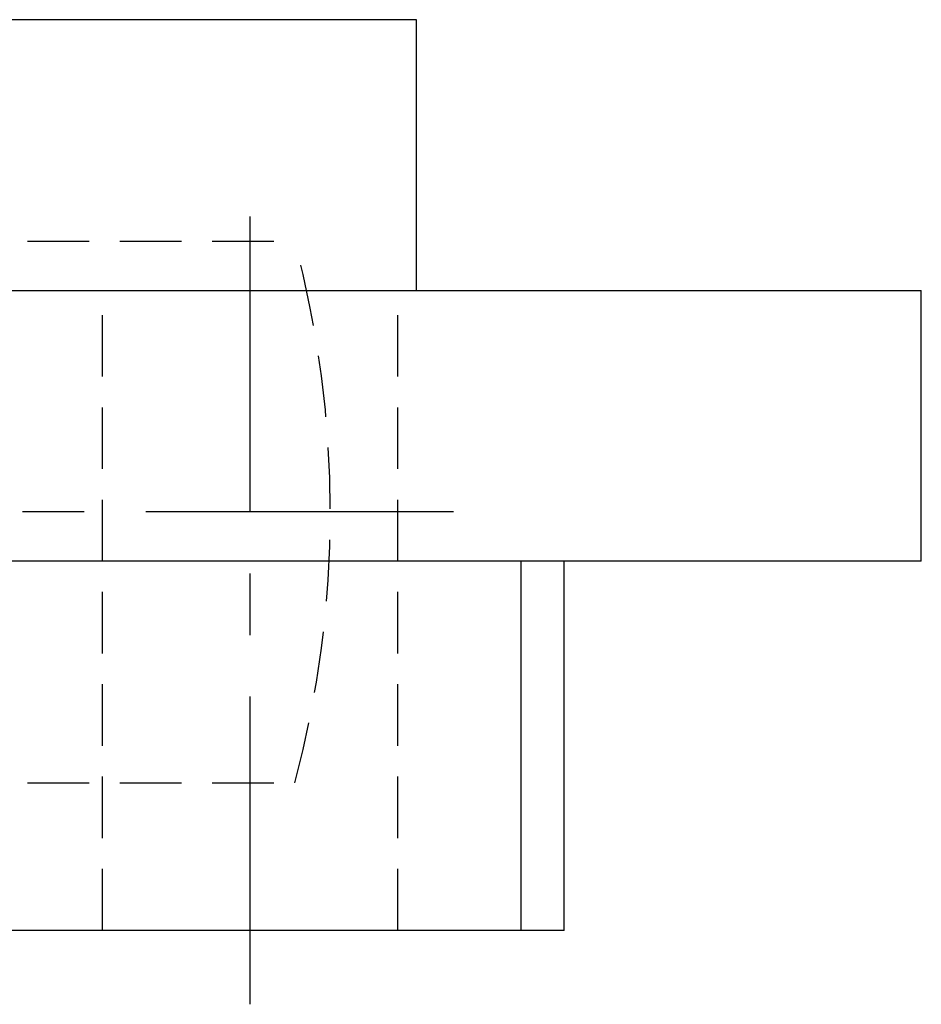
# Model space of a CAD drawing. Extents: x -71 to 152, y -72 to 152.
# Tile 6 of 7: x 30 to 66, y 107 to 147. Entities that reach past the tile are written whole.
import ezdxf

# ---------------------------------------------------------------- set-up
doc = ezdxf.new("R2010")
doc.units = 0
doc.header["$LTSCALE"] = 10
doc.linetypes.add('CENTER', pattern=[2, 1.25, -0.25, 0.25, -0.25])
doc.linetypes.add('HIDDEN', pattern=[0.375, 0.25, -0.125])
doc.layers.get('0').update_dxf_attribs({"linetype": 'CONTINUOUS'})
doc.layers.add('CENTER', color=1, linetype='CENTER')
doc.layers.add('HIDDEN', color=3, linetype='HIDDEN')

msp = doc.modelspace()

# ---------------------------------------------------------------- linework, layer by layer
for p, q in [((46, 146.7), (-46, 146.7)), ((46, 135.7), (46, 146.7)), ((-66.5, 135.7), (66.5, 135.7)), ((66.5, 124.7), (66.5, 135.7)), ((66.5, 124.7), (8.5, 124.7)), ((50.244, 109.7), (50.244, 124.7)), ((52, 109.7), (52, 124.7)), ((52, 109.7), (-52, 109.7))]:
    msp.add_line(p, q)
at = {"layer": 'CENTER'}
for p, q in [((39.244, 106.7), (39.244, 138.7)), ((47.5, 126.7), (-47.5, 126.7))]:
    msp.add_line(p, q, dxfattribs=at)
at = {"layer": 'HIDDEN'}
for p, q in [((-41.052, 137.7), (41.052, 137.7)), ((33.244, 109.7), (33.244, 135.7)), ((45.244, 109.7), (45.244, 135.7)), ((-41.052, 115.7), (41.052, 115.7))]:
    msp.add_line(p, q, dxfattribs=at)
msp.add_arc((0, 126.7), 42.5, 344.9997, 15.0003, dxfattribs=at)

doc.saveas('drawing.dxf')
